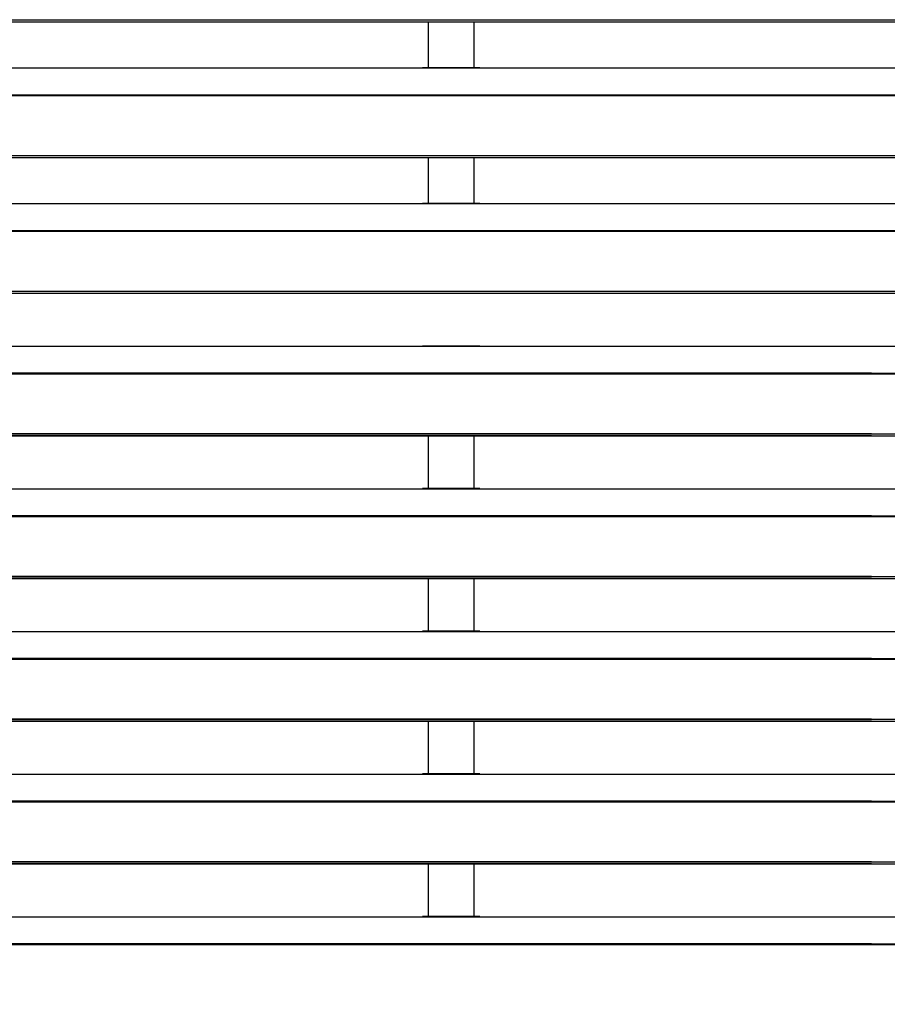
# Model space of a CAD drawing. Header units: millimetres. Extents: x 0 to 39025, y -31299 to 8400.
# Tile 244 of 256: x 16111 to 16392, y -9319 to -9000. Entities that reach past the tile are written whole.
import ezdxf

# ---------------------------------------------------------------- set-up
doc = ezdxf.new("R2010")
doc.units = ezdxf.units.MM
doc.layers.add('SREDNJICE_IN_TOCKE', color=252, linetype='Continuous')

# ---------------------------------------------------------------- blocks, each defined once
blk = doc.blocks.new('*U59')
at = {"lineweight": 25}
for points in [[(7.21, 637.03), (7.21, 637.03), (1142.79, 637.03), (1142.79, 637.03)], [(7.21, 636.38), (7.21, 636.38), (1142.79, 636.38), (1142.79, 636.38)], [(821.5, 636.38), (821.5, 636.38), (821.5, 621.5), (821.5, 621.5)], [(836.5, 621.5), (836.5, 621.5), (836.5, 636.38), (836.5, 636.38)], [(247, 621.43), (247, 621.43), (818, 621.43), (818, 621.43)], [(818, 621.43), (818, 621.43), (840, 621.43), (840, 621.43)], [(838.31, 621.5), (838.31, 621.5), (819.66, 621.5), (819.66, 621.5)], [(840, 621.43), (840, 621.43), (1108, 621.43), (1108, 621.43)], [(16.21, 612.71), (16.21, 612.71), (1133.33, 612.71), (1133.33, 612.71)], [(16.21, 612.49), (16.21, 612.49), (1133.33, 612.49), (1133.33, 612.49)], [(7.21, 593.07), (7.21, 593.07), (1142.79, 593.07), (1142.79, 593.07)], [(7.21, 592.41), (7.21, 592.41), (1142.79, 592.41), (1142.79, 592.41)], [(821.5, 592.41), (821.5, 592.41), (821.5, 577.53), (821.5, 577.53)], [(836.5, 577.53), (836.5, 577.53), (836.5, 592.41), (836.5, 592.41)], [(247, 577.45), (247, 577.45), (818, 577.45), (818, 577.45)], [(818, 577.45), (818, 577.45), (840, 577.45), (840, 577.45)], [(838.31, 577.53), (838.31, 577.53), (819.66, 577.53), (819.66, 577.53)], [(840, 577.45), (840, 577.45), (1108, 577.45), (1108, 577.45)], [(16.21, 568.74), (16.21, 568.74), (1133.33, 568.74), (1133.33, 568.74)], [(16.21, 568.52), (16.21, 568.52), (1133.33, 568.52), (1133.33, 568.52)], [(7.21, 549.09), (7.21, 549.09), (1142.79, 549.09), (1142.79, 549.09)], [(7.21, 548.44), (7.21, 548.44), (1142.79, 548.44), (1142.79, 548.44)], [(247, 531.21), (247, 531.21), (818, 531.21), (818, 531.21)], [(818, 531.21), (818, 531.21), (840, 531.21), (840, 531.21)], [(838.31, 531.29), (838.31, 531.29), (819.66, 531.29), (819.66, 531.29)], [(840, 531.21), (840, 531.21), (1108, 531.21), (1108, 531.21)], [(965.3, 522.5), (965.3, 522.5), (16.67, 522.5), (16.67, 522.5)], [(965.3, 522.28), (965.3, 522.28), (16.67, 522.28), (16.67, 522.28)], [(184.7, 522.5), (184.7, 522.5), (1133.33, 522.5), (1133.33, 522.5)], [(184.7, 522.28), (184.7, 522.28), (1133.33, 522.28), (1133.33, 522.28)], [(965.3, 502.85), (965.3, 502.85), (7.21, 502.85), (7.21, 502.85)], [(965.3, 502.2), (965.3, 502.2), (7.21, 502.2), (7.21, 502.2)], [(184.7, 502.85), (184.7, 502.85), (1142.79, 502.85), (1142.79, 502.85)], [(184.7, 502.2), (184.7, 502.2), (1142.79, 502.2), (1142.79, 502.2)], [(821.5, 502.2), (821.5, 502.2), (821.5, 485.06), (821.5, 485.06)], [(836.5, 485.06), (836.5, 485.06), (836.5, 502.2), (836.5, 502.2)], [(247, 484.97), (247, 484.97), (818, 484.97), (818, 484.97)], [(818, 484.97), (818, 484.97), (840, 484.97), (840, 484.97)], [(838.31, 485.06), (838.31, 485.06), (819.66, 485.06), (819.66, 485.06)], [(840, 484.97), (840, 484.97), (1108, 484.97), (1108, 484.97)], [(965.3, 476.27), (965.3, 476.27), (16.67, 476.27), (16.67, 476.27)], [(965.3, 476.05), (965.3, 476.05), (16.67, 476.05), (16.67, 476.05)], [(184.7, 476.27), (184.7, 476.27), (1133.33, 476.27), (1133.33, 476.27)], [(184.7, 476.05), (184.7, 476.05), (1133.33, 476.05), (1133.33, 476.05)], [(965.3, 456.62), (965.3, 456.62), (7.21, 456.62), (7.21, 456.62)], [(184.7, 456.62), (184.7, 456.62), (1142.79, 456.62), (1142.79, 456.62)], [(965.3, 455.96), (965.3, 455.96), (7.21, 455.96), (7.21, 455.96)], [(184.7, 455.96), (184.7, 455.96), (1142.79, 455.96), (1142.79, 455.96)], [(821.5, 455.96), (821.5, 455.96), (821.5, 438.82), (821.5, 438.82)], [(836.5, 438.82), (836.5, 438.82), (836.5, 455.96), (836.5, 455.96)], [(247, 438.74), (247, 438.74), (818, 438.74), (818, 438.74)], [(818, 438.74), (818, 438.74), (840, 438.74), (840, 438.74)], [(838.31, 438.82), (838.31, 438.82), (819.66, 438.82), (819.66, 438.82)], [(840, 438.74), (840, 438.74), (1108, 438.74), (1108, 438.74)], [(965.3, 430.04), (965.3, 430.04), (16.67, 430.04), (16.67, 430.04)], [(965.3, 429.81), (965.3, 429.81), (16.67, 429.81), (16.67, 429.81)], [(184.7, 430.04), (184.7, 430.04), (1133.33, 430.04), (1133.33, 430.04)], [(184.7, 429.81), (184.7, 429.81), (1133.33, 429.81), (1133.33, 429.81)], [(965.3, 410.38), (965.3, 410.38), (7.21, 410.38), (7.21, 410.38)], [(965.3, 409.73), (965.3, 409.73), (7.21, 409.73), (7.21, 409.73)], [(184.7, 410.38), (184.7, 410.38), (1142.79, 410.38), (1142.79, 410.38)], [(184.7, 409.73), (184.7, 409.73), (1142.79, 409.73), (1142.79, 409.73)], [(821.5, 409.73), (821.5, 409.73), (821.5, 392.58), (821.5, 392.58)], [(836.5, 392.58), (836.5, 392.58), (836.5, 409.73), (836.5, 409.73)], [(838.31, 392.58), (838.31, 392.58), (819.66, 392.58), (819.66, 392.58)], [(247, 392.51), (247, 392.51), (818, 392.51), (818, 392.51)], [(818, 392.51), (818, 392.51), (840, 392.51), (840, 392.51)], [(840, 392.51), (840, 392.51), (1108, 392.51), (1108, 392.51)], [(965.3, 383.8), (965.3, 383.8), (16.67, 383.8), (16.67, 383.8)], [(965.3, 383.58), (965.3, 383.58), (16.67, 383.58), (16.67, 383.58)], [(184.7, 383.8), (184.7, 383.8), (1133.33, 383.8), (1133.33, 383.8)], [(184.7, 383.58), (184.7, 383.58), (1133.33, 383.58), (1133.33, 383.58)], [(965.3, 364.15), (965.3, 364.15), (7.21, 364.15), (7.21, 364.15)], [(184.7, 364.15), (184.7, 364.15), (1142.79, 364.15), (1142.79, 364.15)], [(965.3, 363.49), (965.3, 363.49), (7.21, 363.49), (7.21, 363.49)], [(184.7, 363.49), (184.7, 363.49), (1142.79, 363.49), (1142.79, 363.49)], [(821.5, 363.49), (821.5, 363.49), (821.5, 346.35), (821.5, 346.35)], [(836.5, 346.35), (836.5, 346.35), (836.5, 363.49), (836.5, 363.49)], [(247, 346.27), (247, 346.27), (818, 346.27), (818, 346.27)], [(818, 346.27), (818, 346.27), (840, 346.27), (840, 346.27)], [(838.31, 346.35), (838.31, 346.35), (819.66, 346.35), (819.66, 346.35)], [(840, 346.27), (840, 346.27), (1108, 346.27), (1108, 346.27)], [(965.3, 337.56), (965.3, 337.56), (16.67, 337.56), (16.67, 337.56)], [(965.3, 337.34), (965.3, 337.34), (16.67, 337.34), (16.67, 337.34)], [(184.7, 337.56), (184.7, 337.56), (1133.33, 337.56), (1133.33, 337.56)], [(184.7, 337.34), (184.7, 337.34), (1133.33, 337.34), (1133.33, 337.34)]]:
    blk.add_open_spline(points, degree=3, dxfattribs=at)
for points in [[(818, 621.43), (818, 621.43), (819.12, 621.47), (819.12, 621.47), (819.12, 621.47), (819.66, 621.47), (819.66, 621.47)], [(838.31, 621.48), (838.31, 621.48), (838.84, 621.47), (838.84, 621.47), (838.84, 621.47), (840, 621.43), (840, 621.43)], [(818, 577.45), (818, 577.45), (819.12, 577.5), (819.12, 577.5), (819.12, 577.5), (819.66, 577.51), (819.66, 577.51)], [(838.31, 577.51), (838.31, 577.51), (838.84, 577.51), (838.84, 577.51), (838.84, 577.51), (840, 577.45), (840, 577.45)], [(818, 531.21), (818, 531.21), (819.12, 531.26), (819.12, 531.26), (819.12, 531.26), (819.66, 531.27), (819.66, 531.27)], [(838.31, 531.27), (838.31, 531.27), (838.84, 531.27), (838.84, 531.27), (838.84, 531.27), (840, 531.21), (840, 531.21)], [(818, 484.97), (818, 484.97), (819.12, 485.03), (819.12, 485.03), (819.12, 485.03), (819.66, 485.03), (819.66, 485.03)], [(838.31, 485.04), (838.31, 485.04), (838.84, 485.03), (838.84, 485.03), (838.84, 485.03), (840, 484.97), (840, 484.97)], [(818, 438.74), (818, 438.74), (819.12, 438.79), (819.12, 438.79), (819.12, 438.79), (819.66, 438.8), (819.66, 438.8)], [(838.31, 438.8), (838.31, 438.8), (838.84, 438.8), (838.84, 438.8), (838.84, 438.8), (840, 438.74), (840, 438.74)], [(818, 392.51), (818, 392.51), (819.12, 392.56), (819.12, 392.56), (819.12, 392.56), (819.66, 392.56), (819.66, 392.56)], [(838.31, 392.56), (838.31, 392.56), (838.84, 392.56), (838.84, 392.56), (838.84, 392.56), (840, 392.51), (840, 392.51)], [(818, 346.27), (818, 346.27), (819.12, 346.33), (819.12, 346.33), (819.12, 346.33), (819.66, 346.33), (819.66, 346.33)], [(838.31, 346.33), (838.31, 346.33), (838.84, 346.33), (838.84, 346.33), (838.84, 346.33), (840, 346.27), (840, 346.27)]]:
    blk.add_open_spline(points, degree=3, knots=[0, 0, 0, 0, 1, 1, 1, 2, 2, 2, 2], dxfattribs=at)

msp = doc.modelspace()

# ---------------------------------------------------------------- hatches: boundary and pattern name
at = {"layer": 'SREDNJICE_IN_TOCKE'}
h = msp.add_hatch(color=256, dxfattribs=at)
h.dxf.hatch_style = 1
edge = h.paths.add_edge_path()
edge.add_line((17661.71, -7493.44), (14032.2, -7493.44))
edge.add_line((14032.2, -7493.44), (14032.2, -9637.01))
edge.add_line((14032.2, -9637.01), (14421.96, -9637.01))
edge.add_line((14421.96, -9637.01), (15421.96, -8394.04))
edge.add_spline(control_points=[(15421.96, -8390.25), (15421.96, -8390.25), (15421.96, -8388.31), (15421.96, -8386.38)], knot_values=[0.5, 0.5, 0.5, 0.5, 1, 1, 1, 1], degree=3, periodic=0)
edge.add_spline(control_points=[(15421.96, -8386.38), (15421.96, -8384.44), (15421.96, -8382.5), (15421.96, -8382.5)], knot_values=[0, 0, 0, 0, 0.5, 0.5, 0.5, 0.5], degree=3, periodic=0)
edge.add_spline(control_points=[(15423.01, -8381.42), (15423.01, -8381.42), (15709.98, -8381.42), (15996.96, -8381.42)], knot_values=[0.5, 0.5, 0.5, 0.5, 1, 1, 1, 1], degree=3, periodic=0)
edge.add_spline(control_points=[(15996.96, -8381.42), (16283.93, -8381.42), (16570.91, -8381.42), (16570.91, -8381.42)], knot_values=[0, 0, 0, 0, 0.5, 0.5, 0.5, 0.5], degree=3, periodic=0)
edge.add_spline(control_points=[(16571.96, -8382.5), (16571.96, -8382.5), (16571.96, -8384.44), (16571.96, -8386.38)], knot_values=[0.5, 0.5, 0.5, 0.5, 1, 1, 1, 1], degree=3, periodic=0)
edge.add_line((16571.96, -8394.04), (17571.96, -9637.01))
edge.add_line((17571.96, -9637.01), (17661.71, -9637.01))
edge.add_line((17661.71, -9637.01), (17661.71, -7493.44))

# ---------------------------------------------------------------- block references
at = {"color": 1}
msp.add_blockref('*U59', (15421.96, -9637.01), dxfattribs=at)

doc.saveas('drawing.dxf')
